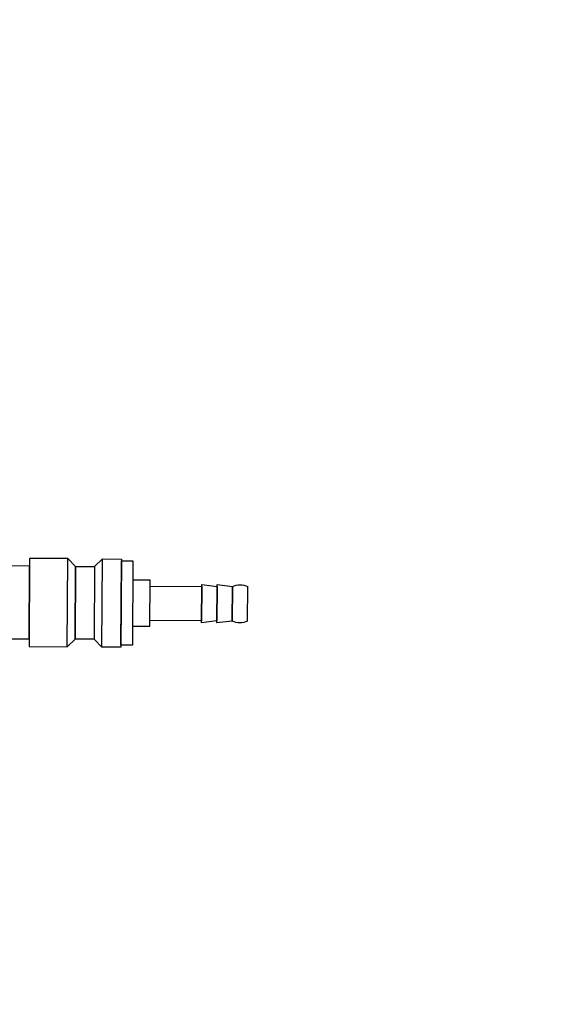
# Model space of a CAD drawing. Header units: millimetres. Extents: x -437 to 139813, y -473 to 90544.
# Tile 98 of 149: x 64668 to 64807, y 66086 to 66343. Entities that reach past the tile are written whole.
import ezdxf

# ---------------------------------------------------------------- set-up
doc = ezdxf.new("R2010")
doc.units = ezdxf.units.MM
doc.linetypes.add('DGN Style 1', pattern=[688.000884, 1.14476, -686.856124])
doc.layers.add('059 Kader (tekening)', color=253, linetype='Continuous', lineweight=13)
for name, color, linetype in [('B4TM', 3, 'Continuous'), ('meubel tek', 7, 'Continuous'), ('Xref', 253, 'Continuous')]:
    doc.layers.add(name, color=color, linetype=linetype)

# ---------------------------------------------------------------- blocks, each defined once
blk = doc.blocks.new('AE1')
at = {"layer": '059 Kader (tekening)', "color": 12, "linetype": 'Continuous', "lineweight": 13}
mesh = blk.add_polyface(dxfattribs=at)
corners = [(0, 0), (1399, 0), (1399, 841), (0, 841)]
mesh.append_faces([[corners[k] for k in face] for face in [(3, 1, 2)]], dxfattribs={"vtx0": -1, "color": 12})
mesh.append_faces([[corners[k] for k in face] for face in [(3, 0, 1)]], dxfattribs={"vtx2": -1, "color": 12})
at = {"layer": '059 Kader (tekening)', "color": 12, "linetype": 'Continuous', "lineweight": 35}
mesh = blk.add_polyface(dxfattribs=at)
corners = [(10, 10), (1389, 10), (1389, 831), (10, 831)]
mesh.append_faces([[corners[k] for k in face] for face in [(0, 2, 3)]], dxfattribs={"vtx0": -1, "color": 12})
mesh.append_faces([[corners[k] for k in face] for face in [(1, 2, 0)]], dxfattribs={"vtx1": -1, "color": 12})
blk = doc.blocks.new('electra en gas-unit ba')
at = {"layer": 'meubel tek', "color": 3}
for p, q in [((263.2, 285.8), (263.2, 276.8)), ((267.2, 285.8), (267.2, 276.8))]:
    blk.add_line(p, q, dxfattribs=at)
for points in [[(205.2, 290.8), (210.2, 290.8), (210.2, 271.8), (205.2, 271.8)], [(210.2, 292.8), (220.2, 292.8), (220.2, 269.8), (210.2, 269.8)], [(220.2, 269.8), (222.2, 271.8), (222.2, 290.8), (220.2, 292.8)], [(222.2, 271.8), (227.2, 271.8), (227.2, 290.8), (222.2, 290.8)], [(229.2, 269.8), (227.2, 271.8), (227.2, 290.8), (229.2, 292.8)], [(234.2, 292.8), (229.2, 292.8), (229.2, 269.8), (234.2, 269.8)], [(234.2, 270.3), (237.2, 270.3), (237.2, 292.3), (234.2, 292.3)], [(237.2, 287.3), (241.7, 287.3), (241.7, 275.3), (237.2, 275.3)], [(241.7, 276.8), (255.2, 276.8), (255.2, 285.8), (241.7, 285.8)], [(255.2, 276.3), (259.2, 276.8), (259.2, 285.8), (255.2, 286.3)], [(259.2, 276.3), (263.2, 276.8), (263.2, 285.8), (259.2, 286.3)]]:
    blk.add_lwpolyline(points, close=True, dxfattribs=at)
for centre, start, end in [((265.2, 282.05), 61.9275, 118.0725), ((265.2, 280.55), 241.9275, 298.0725)]:
    blk.add_arc(centre, 4.25, start, end, dxfattribs=at)

msp = doc.modelspace()

# ---------------------------------------------------------------- linework, layer by layer
at = {"layer": 'B4TM'}
msp.add_arc((64538.01, 66472.95), 875, 201.47229, 157.79426, dxfattribs=at)

# ---------------------------------------------------------------- block references
at = {"layer": 'B4TM', "xscale": -1, "rotation": 179.6332726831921}
msp.add_blockref('electra en gas-unit ba', (64461.82, 66473.44), dxfattribs=at)
at = {"layer": 'Xref', "linetype": 'Continuous', "lineweight": 35, "xscale": 100, "yscale": 100, "zscale": 100}
msp.add_blockref('AE1', (-87, 6444.21), dxfattribs=at)

# ---------------------------------------------------------------- meshes
at = {"layer": 'Xref', "linetype": 'DGN Style 1', "lineweight": 13}
mesh = msp.add_polyface(dxfattribs=at)
corners = [(52913, 85844.21), (67613, 85844.21), (67613, 60044.21), (60263, 60044.21), (41813, 60044.21), (41813, 85844.21), (49313, 85844.21), (49313, 85834.21), (52913, 85834.21)]
mesh.append_faces([[corners[k] for k in face] for face in [(3, 1, 2), (1, 8, 0), (7, 5, 6)]], dxfattribs={"vtx0": -1})
mesh.append_faces([[corners[k] for k in face] for face in [(8, 3, 7), (4, 7, 3)]], dxfattribs={"vtx0": -1, "vtx1": -1})
mesh.append_faces([[corners[k] for k in face] for face in [(3, 8, 1)]], dxfattribs={"vtx0": -1, "vtx1": -1, "vtx2": -1})
mesh.append_faces([[corners[k] for k in face] for face in [(7, 4, 5)]], dxfattribs={"vtx0": -1, "vtx2": -1})

doc.saveas('drawing.dxf')
